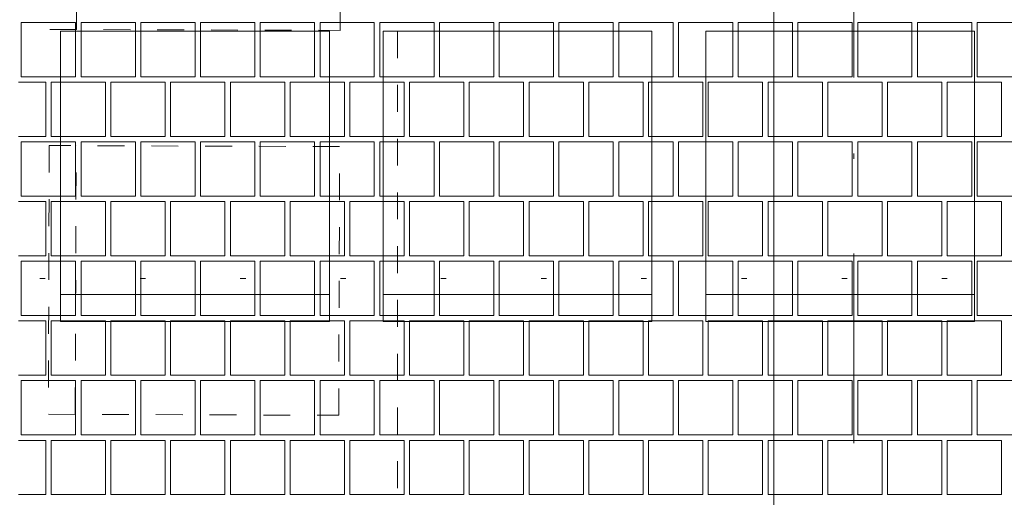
# Paper-space layout 'SA-902 Ruumi 103 siseviimistlused' of a CAD drawing. Header units: millimetres. Extents: x 15 to 415, y 5 to 292.
# Tile 17 of 108: x 90 to 108, y 109 to 118. Entities that reach past the tile are written whole.
import ezdxf
from ezdxf.xclip import XClip

# ---------------------------------------------------------------- set-up
doc = ezdxf.new("R2010")
doc.units = ezdxf.units.MM
doc.header["$MEASUREMENT"] = 0
doc.header["$XCLIPFRAME"] = 2
for name, pattern in [('Dashed väike', [1, 0.5, -0.5]), ('Dense Dotted', [1.763889, 0, -1.763889]), ('Dot & Dashed', [6.702778, 3.527778, -1.763889, 0, -1.411111])]:
    doc.linetypes.add(name, pattern=pattern)
for name, color, linetype in [('AR - Lõikejoon plaanis', 7, 'Continuous'), ('AR - Mööbel', 7, 'Continuous'), ('AR - Seinad SS.ol', 7, 'Continuous'), ('AR - Teljed', 7, 'Continuous'), ('SA - põrandaviimistlus', 7, 'Continuous')]:
    doc.layers.add(name, color=color, linetype=linetype)

# ---------------------------------------------------------------- blocks, each defined once
blk = doc.blocks.new('*X2')
at = {"layer": 'SA - põrandaviimistlus', "color": 254, "linetype": 'Continuous', "lineweight": 13}
for p, q in [((90.891, 117.612), (89.881, 117.612)), ((89.881, 117.612), (89.881, 116.602)), ((90.891, 116.602), (90.891, 117.612)), ((92.002, 117.612), (90.992, 117.612)), ((90.992, 117.612), (90.992, 116.602)), ((92.002, 116.602), (92.002, 117.612)), ((93.113, 117.612), (92.103, 117.612)), ((92.103, 117.612), (92.103, 116.602)), ((93.113, 116.602), (93.113, 117.612)), ((94.224, 117.612), (93.214, 117.612)), ((93.214, 117.612), (93.214, 116.602)), ((94.224, 116.602), (94.224, 117.612)), ((95.335, 117.612), (94.325, 117.612)), ((94.325, 117.612), (94.325, 116.602)), ((95.335, 116.602), (95.335, 117.612)), ((96.446, 117.612), (95.436, 117.612)), ((95.436, 117.612), (95.436, 116.602)), ((96.446, 116.602), (96.446, 117.612)), ((97.557, 117.612), (96.547, 117.612)), ((96.547, 117.612), (96.547, 116.602)), ((97.557, 116.602), (97.557, 117.612)), ((98.668, 117.612), (97.658, 117.612)), ((97.658, 117.612), (97.658, 116.602)), ((98.668, 116.602), (98.668, 117.612)), ((99.779, 117.612), (98.769, 117.612)), ((98.769, 117.612), (98.769, 116.602)), ((99.779, 116.602), (99.779, 117.612)), ((100.89, 117.612), (99.88, 117.612)), ((99.88, 117.612), (99.88, 116.602)), ((100.89, 116.602), (100.89, 117.612)), ((102.001, 117.612), (100.991, 117.612)), ((100.991, 117.612), (100.991, 116.602)), ((102.001, 116.602), (102.001, 117.612)), ((103.112, 117.612), (102.102, 117.612)), ((102.102, 117.612), (102.102, 116.602)), ((103.112, 116.602), (103.112, 117.612)), ((104.223, 117.612), (103.213, 117.612)), ((103.213, 117.612), (103.213, 116.602)), ((104.223, 116.602), (104.223, 117.612)), ((105.334, 117.612), (104.324, 117.612)), ((104.324, 117.612), (104.324, 116.602)), ((105.334, 116.602), (105.334, 117.612)), ((106.445, 117.612), (105.435, 117.612)), ((105.435, 117.612), (105.435, 116.602)), ((106.445, 116.602), (106.445, 117.612)), ((107.556, 117.612), (106.546, 117.612)), ((106.546, 117.612), (106.546, 116.602)), ((107.556, 116.602), (107.556, 117.612)), ((108.667, 117.612), (107.657, 117.612)), ((107.657, 117.612), (107.657, 116.602)), ((90.335, 116.501), (89.83, 116.501)), ((89.881, 116.602), (90.891, 116.602)), ((90.335, 115.491), (90.335, 116.501)), ((91.446, 116.501), (90.436, 116.501)), ((90.436, 116.501), (90.436, 115.491)), ((90.992, 116.602), (92.002, 116.602)), ((91.446, 115.491), (91.446, 116.501)), ((91.547, 115.491), (91.547, 116.501)), ((91.547, 116.501), (92.052, 116.501)), ((92.557, 116.501), (92.052, 116.501)), ((92.103, 116.602), (93.113, 116.602)), ((92.557, 115.491), (92.557, 116.501)), ((93.668, 116.501), (92.658, 116.501)), ((92.658, 116.501), (92.658, 115.491)), ((93.214, 116.602), (94.224, 116.602)), ((93.668, 115.491), (93.668, 116.501)), ((93.769, 115.491), (93.769, 116.501)), ((93.769, 116.501), (94.274, 116.501)), ((94.779, 116.501), (94.274, 116.501)), ((94.325, 116.602), (95.335, 116.602)), ((94.779, 115.491), (94.779, 116.501)), ((95.89, 116.501), (94.88, 116.501)), ((94.88, 116.501), (94.88, 115.491)), ((95.436, 116.602), (96.446, 116.602)), ((95.89, 115.491), (95.89, 116.501)), ((95.991, 115.491), (95.991, 116.501)), ((95.991, 116.501), (96.496, 116.501)), ((97.001, 116.501), (96.496, 116.501)), ((96.547, 116.602), (97.557, 116.602)), ((97.001, 115.491), (97.001, 116.501)), ((98.112, 116.501), (97.102, 116.501)), ((97.102, 116.501), (97.102, 115.491)), ((97.658, 116.602), (98.668, 116.602)), ((98.112, 115.491), (98.112, 116.501)), ((98.213, 115.491), (98.213, 116.501)), ((98.213, 116.501), (98.718, 116.501)), ((99.223, 116.501), (98.718, 116.501)), ((98.769, 116.602), (99.779, 116.602)), ((99.223, 115.491), (99.223, 116.501)), ((100.334, 116.501), (99.324, 116.501)), ((99.324, 116.501), (99.324, 115.491)), ((99.88, 116.602), (100.89, 116.602)), ((100.334, 115.491), (100.334, 116.501)), ((100.435, 115.491), (100.435, 116.501)), ((100.435, 116.501), (100.94, 116.501)), ((101.445, 116.501), (100.94, 116.501)), ((100.991, 116.602), (102.001, 116.602)), ((101.445, 115.491), (101.445, 116.501)), ((102.556, 116.501), (101.546, 116.501)), ((101.546, 116.501), (101.546, 115.491)), ((102.102, 116.602), (103.112, 116.602)), ((102.556, 115.491), (102.556, 116.501)), ((102.657, 115.491), (102.657, 116.501)), ((102.657, 116.501), (103.162, 116.501)), ((103.667, 116.501), (103.162, 116.501)), ((103.213, 116.602), (104.223, 116.602)), ((103.667, 115.491), (103.667, 116.501)), ((104.778, 116.501), (103.768, 116.501)), ((103.768, 116.501), (103.768, 115.491)), ((104.324, 116.602), (105.334, 116.602)), ((104.778, 115.491), (104.778, 116.501)), ((104.879, 115.491), (104.879, 116.501)), ((104.879, 116.501), (105.384, 116.501)), ((105.889, 116.501), (105.384, 116.501)), ((105.435, 116.602), (106.445, 116.602)), ((105.889, 115.491), (105.889, 116.501)), ((107, 116.501), (105.99, 116.501)), ((105.99, 116.501), (105.99, 115.491)), ((106.546, 116.602), (107.556, 116.602)), ((107, 115.491), (107, 116.501)), ((107.101, 115.491), (107.101, 116.501)), ((107.101, 116.501), (107.606, 116.501)), ((108.111, 116.501), (107.606, 116.501)), ((107.657, 116.602), (108.667, 116.602)), ((108.111, 115.491), (108.111, 116.501)), ((89.83, 115.491), (90.335, 115.491)), ((90.891, 115.39), (89.881, 115.39)), ((89.881, 115.39), (89.881, 114.38)), ((90.436, 115.491), (91.446, 115.491)), ((90.891, 114.38), (90.891, 115.39)), ((92.002, 115.39), (90.992, 115.39)), ((90.992, 115.39), (90.992, 114.38)), ((92.052, 115.491), (91.547, 115.491)), ((92.002, 114.38), (92.002, 115.39)), ((92.052, 115.491), (92.557, 115.491)), ((93.113, 115.39), (92.103, 115.39)), ((92.103, 115.39), (92.103, 114.38)), ((92.658, 115.491), (93.668, 115.491)), ((93.113, 114.38), (93.113, 115.39)), ((94.224, 115.39), (93.214, 115.39)), ((93.214, 115.39), (93.214, 114.38)), ((94.274, 115.491), (93.769, 115.491)), ((94.224, 114.38), (94.224, 115.39)), ((94.274, 115.491), (94.779, 115.491)), ((95.335, 115.39), (94.325, 115.39)), ((94.325, 115.39), (94.325, 114.38)), ((94.88, 115.491), (95.89, 115.491)), ((95.335, 114.38), (95.335, 115.39)), ((96.446, 115.39), (95.436, 115.39)), ((95.436, 115.39), (95.436, 114.38)), ((96.496, 115.491), (95.991, 115.491)), ((96.446, 114.38), (96.446, 115.39)), ((96.496, 115.491), (97.001, 115.491)), ((97.557, 115.39), (96.547, 115.39)), ((96.547, 115.39), (96.547, 114.38)), ((97.102, 115.491), (98.112, 115.491)), ((97.557, 114.38), (97.557, 115.39)), ((98.668, 115.39), (97.658, 115.39)), ((97.658, 115.39), (97.658, 114.38)), ((98.718, 115.491), (98.213, 115.491)), ((98.668, 114.38), (98.668, 115.39)), ((98.718, 115.491), (99.223, 115.491)), ((99.779, 115.39), (98.769, 115.39)), ((98.769, 115.39), (98.769, 114.38)), ((99.324, 115.491), (100.334, 115.491)), ((99.779, 114.38), (99.779, 115.39)), ((100.89, 115.39), (99.88, 115.39)), ((99.88, 115.39), (99.88, 114.38)), ((100.94, 115.491), (100.435, 115.491)), ((100.89, 114.38), (100.89, 115.39)), ((100.94, 115.491), (101.445, 115.491)), ((102.001, 115.39), (100.991, 115.39)), ((100.991, 115.39), (100.991, 114.38)), ((101.546, 115.491), (102.556, 115.491)), ((102.001, 114.38), (102.001, 115.39)), ((103.112, 115.39), (102.102, 115.39)), ((102.102, 115.39), (102.102, 114.38)), ((103.162, 115.491), (102.657, 115.491)), ((103.112, 114.38), (103.112, 115.39)), ((103.162, 115.491), (103.667, 115.491)), ((104.223, 115.39), (103.213, 115.39)), ((103.213, 115.39), (103.213, 114.38)), ((103.768, 115.491), (104.778, 115.491)), ((104.223, 114.38), (104.223, 115.39)), ((105.334, 115.39), (104.324, 115.39)), ((104.324, 115.39), (104.324, 114.38)), ((105.384, 115.491), (104.879, 115.491)), ((105.334, 114.38), (105.334, 115.39)), ((105.384, 115.491), (105.889, 115.491)), ((106.445, 115.39), (105.435, 115.39)), ((105.435, 115.39), (105.435, 114.38)), ((105.99, 115.491), (107, 115.491)), ((106.445, 114.38), (106.445, 115.39)), ((107.556, 115.39), (106.546, 115.39)), ((106.546, 115.39), (106.546, 114.38)), ((107.606, 115.491), (107.101, 115.491)), ((107.556, 114.38), (107.556, 115.39)), ((107.606, 115.491), (108.111, 115.491)), ((108.667, 115.39), (107.657, 115.39)), ((107.657, 115.39), (107.657, 114.38)), ((90.335, 114.279), (89.83, 114.279)), ((89.881, 114.38), (90.891, 114.38)), ((90.335, 113.269), (90.335, 114.279)), ((91.446, 114.279), (90.436, 114.279)), ((90.436, 114.279), (90.436, 113.269)), ((90.992, 114.38), (92.002, 114.38)), ((91.446, 113.269), (91.446, 114.279)), ((91.547, 113.269), (91.547, 114.279)), ((91.547, 114.279), (92.052, 114.279)), ((92.557, 114.279), (92.052, 114.279)), ((92.103, 114.38), (93.113, 114.38)), ((92.557, 113.269), (92.557, 114.279)), ((93.668, 114.279), (92.658, 114.279)), ((92.658, 114.279), (92.658, 113.269)), ((93.214, 114.38), (94.224, 114.38)), ((93.668, 113.269), (93.668, 114.279)), ((93.769, 113.269), (93.769, 114.279)), ((93.769, 114.279), (94.274, 114.279)), ((94.779, 114.279), (94.274, 114.279)), ((94.325, 114.38), (95.335, 114.38)), ((94.779, 113.269), (94.779, 114.279)), ((95.89, 114.279), (94.88, 114.279)), ((94.88, 114.279), (94.88, 113.269)), ((95.436, 114.38), (96.446, 114.38)), ((95.89, 113.269), (95.89, 114.279)), ((95.991, 113.269), (95.991, 114.279)), ((95.991, 114.279), (96.496, 114.279)), ((97.001, 114.279), (96.496, 114.279)), ((96.547, 114.38), (97.557, 114.38)), ((97.001, 113.269), (97.001, 114.279)), ((98.112, 114.279), (97.102, 114.279)), ((97.102, 114.279), (97.102, 113.269)), ((97.658, 114.38), (98.668, 114.38)), ((98.112, 113.269), (98.112, 114.279)), ((98.213, 113.269), (98.213, 114.279)), ((98.213, 114.279), (98.718, 114.279)), ((99.223, 114.279), (98.718, 114.279)), ((98.769, 114.38), (99.779, 114.38)), ((99.223, 113.269), (99.223, 114.279)), ((100.334, 114.279), (99.324, 114.279)), ((99.324, 114.279), (99.324, 113.269)), ((99.88, 114.38), (100.89, 114.38)), ((100.334, 113.269), (100.334, 114.279)), ((100.435, 113.269), (100.435, 114.279)), ((100.435, 114.279), (100.94, 114.279)), ((101.445, 114.279), (100.94, 114.279)), ((100.991, 114.38), (102.001, 114.38)), ((101.445, 113.269), (101.445, 114.279)), ((102.556, 114.279), (101.546, 114.279)), ((101.546, 114.279), (101.546, 113.269)), ((102.102, 114.38), (103.112, 114.38)), ((102.556, 113.269), (102.556, 114.279)), ((102.657, 113.269), (102.657, 114.279)), ((102.657, 114.279), (103.162, 114.279)), ((103.667, 114.279), (103.162, 114.279)), ((103.213, 114.38), (104.223, 114.38)), ((103.667, 113.269), (103.667, 114.279)), ((104.778, 114.279), (103.768, 114.279)), ((103.768, 114.279), (103.768, 113.269)), ((104.324, 114.38), (105.334, 114.38)), ((104.778, 113.269), (104.778, 114.279)), ((104.879, 113.269), (104.879, 114.279)), ((104.879, 114.279), (105.384, 114.279)), ((105.889, 114.279), (105.384, 114.279)), ((105.435, 114.38), (106.445, 114.38)), ((105.889, 113.269), (105.889, 114.279)), ((107, 114.279), (105.99, 114.279)), ((105.99, 114.279), (105.99, 113.269)), ((106.546, 114.38), (107.556, 114.38)), ((107, 113.269), (107, 114.279)), ((107.101, 113.269), (107.101, 114.279)), ((107.101, 114.279), (107.606, 114.279)), ((108.111, 114.279), (107.606, 114.279)), ((107.657, 114.38), (108.667, 114.38)), ((108.111, 113.269), (108.111, 114.279)), ((89.83, 113.269), (90.335, 113.269)), ((90.891, 113.168), (89.881, 113.168)), ((89.881, 113.168), (89.881, 112.158)), ((90.436, 113.269), (91.446, 113.269)), ((90.891, 112.158), (90.891, 113.168)), ((92.002, 113.168), (90.992, 113.168)), ((90.992, 113.168), (90.992, 112.158)), ((92.052, 113.269), (91.547, 113.269)), ((92.002, 112.158), (92.002, 113.168)), ((92.052, 113.269), (92.557, 113.269)), ((93.113, 113.168), (92.103, 113.168)), ((92.103, 113.168), (92.103, 112.158)), ((92.658, 113.269), (93.668, 113.269)), ((93.113, 112.158), (93.113, 113.168)), ((94.224, 113.168), (93.214, 113.168)), ((93.214, 113.168), (93.214, 112.158)), ((94.274, 113.269), (93.769, 113.269)), ((94.224, 112.158), (94.224, 113.168)), ((94.274, 113.269), (94.779, 113.269)), ((95.335, 113.168), (94.325, 113.168)), ((94.325, 113.168), (94.325, 112.158)), ((94.88, 113.269), (95.89, 113.269)), ((95.335, 112.158), (95.335, 113.168)), ((96.446, 113.168), (95.436, 113.168)), ((95.436, 113.168), (95.436, 112.158)), ((96.496, 113.269), (95.991, 113.269)), ((96.446, 112.158), (96.446, 113.168)), ((96.496, 113.269), (97.001, 113.269)), ((97.557, 113.168), (96.547, 113.168)), ((96.547, 113.168), (96.547, 112.158)), ((97.102, 113.269), (98.112, 113.269)), ((97.557, 112.158), (97.557, 113.168)), ((98.668, 113.168), (97.658, 113.168)), ((97.658, 113.168), (97.658, 112.158)), ((98.718, 113.269), (98.213, 113.269)), ((98.668, 112.158), (98.668, 113.168)), ((98.718, 113.269), (99.223, 113.269)), ((99.779, 113.168), (98.769, 113.168)), ((98.769, 113.168), (98.769, 112.158)), ((99.324, 113.269), (100.334, 113.269)), ((99.779, 112.158), (99.779, 113.168)), ((100.89, 113.168), (99.88, 113.168)), ((99.88, 113.168), (99.88, 112.158)), ((100.94, 113.269), (100.435, 113.269)), ((100.89, 112.158), (100.89, 113.168)), ((100.94, 113.269), (101.445, 113.269)), ((102.001, 113.168), (100.991, 113.168)), ((100.991, 113.168), (100.991, 112.158)), ((101.546, 113.269), (102.556, 113.269)), ((102.001, 112.158), (102.001, 113.168)), ((103.112, 113.168), (102.102, 113.168)), ((102.102, 113.168), (102.102, 112.158)), ((103.162, 113.269), (102.657, 113.269)), ((103.112, 112.158), (103.112, 113.168)), ((103.162, 113.269), (103.667, 113.269)), ((104.223, 113.168), (103.213, 113.168)), ((103.213, 113.168), (103.213, 112.158)), ((103.768, 113.269), (104.778, 113.269)), ((104.223, 112.158), (104.223, 113.168)), ((105.334, 113.168), (104.324, 113.168)), ((104.324, 113.168), (104.324, 112.158)), ((105.384, 113.269), (104.879, 113.269)), ((105.334, 112.158), (105.334, 113.168)), ((105.384, 113.269), (105.889, 113.269)), ((106.445, 113.168), (105.435, 113.168)), ((105.435, 113.168), (105.435, 112.158)), ((105.99, 113.269), (107, 113.269)), ((106.445, 112.158), (106.445, 113.168)), ((107.556, 113.168), (106.546, 113.168)), ((106.546, 113.168), (106.546, 112.158)), ((107.606, 113.269), (107.101, 113.269)), ((107.556, 112.158), (107.556, 113.168)), ((107.606, 113.269), (108.111, 113.269)), ((108.667, 113.168), (107.657, 113.168)), ((107.657, 113.168), (107.657, 112.158)), ((89.881, 112.158), (90.891, 112.158)), ((90.992, 112.158), (92.002, 112.158)), ((92.103, 112.158), (93.113, 112.158)), ((93.214, 112.158), (94.224, 112.158)), ((94.325, 112.158), (95.335, 112.158)), ((95.436, 112.158), (96.446, 112.158)), ((96.547, 112.158), (97.557, 112.158)), ((97.658, 112.158), (98.668, 112.158)), ((98.769, 112.158), (99.779, 112.158)), ((99.88, 112.158), (100.89, 112.158)), ((100.991, 112.158), (102.001, 112.158)), ((102.102, 112.158), (103.112, 112.158)), ((103.213, 112.158), (104.223, 112.158)), ((104.324, 112.158), (105.334, 112.158)), ((105.435, 112.158), (106.445, 112.158)), ((106.546, 112.158), (107.556, 112.158)), ((107.657, 112.158), (108.667, 112.158)), ((90.335, 112.057), (89.83, 112.057)), ((90.335, 111.047), (90.335, 112.057)), ((91.446, 112.057), (90.436, 112.057)), ((90.436, 112.057), (90.436, 111.047)), ((91.446, 111.047), (91.446, 112.057)), ((91.547, 111.047), (91.547, 112.057)), ((91.547, 112.057), (92.052, 112.057)), ((92.557, 112.057), (92.052, 112.057)), ((92.557, 111.047), (92.557, 112.057)), ((93.668, 112.057), (92.658, 112.057)), ((92.658, 112.057), (92.658, 111.047)), ((93.668, 111.047), (93.668, 112.057)), ((93.769, 111.047), (93.769, 112.057)), ((93.769, 112.057), (94.274, 112.057)), ((94.779, 112.057), (94.274, 112.057)), ((94.779, 111.047), (94.779, 112.057)), ((95.89, 112.057), (94.88, 112.057)), ((94.88, 112.057), (94.88, 111.047)), ((95.89, 111.047), (95.89, 112.057)), ((95.991, 111.047), (95.991, 112.057)), ((95.991, 112.057), (96.496, 112.057)), ((97.001, 112.057), (96.496, 112.057)), ((97.001, 111.047), (97.001, 112.057)), ((98.112, 112.057), (97.102, 112.057)), ((97.102, 112.057), (97.102, 111.047)), ((98.112, 111.047), (98.112, 112.057)), ((98.213, 111.047), (98.213, 112.057)), ((98.213, 112.057), (98.718, 112.057)), ((99.223, 112.057), (98.718, 112.057)), ((99.223, 111.047), (99.223, 112.057)), ((100.334, 112.057), (99.324, 112.057)), ((99.324, 112.057), (99.324, 111.047)), ((100.334, 111.047), (100.334, 112.057)), ((100.435, 111.047), (100.435, 112.057)), ((100.435, 112.057), (100.94, 112.057)), ((101.445, 112.057), (100.94, 112.057)), ((101.445, 111.047), (101.445, 112.057)), ((102.556, 112.057), (101.546, 112.057)), ((101.546, 112.057), (101.546, 111.047)), ((102.556, 111.047), (102.556, 112.057)), ((102.657, 111.047), (102.657, 112.057)), ((102.657, 112.057), (103.162, 112.057)), ((103.667, 112.057), (103.162, 112.057)), ((103.667, 111.047), (103.667, 112.057)), ((104.778, 112.057), (103.768, 112.057)), ((103.768, 112.057), (103.768, 111.047)), ((104.778, 111.047), (104.778, 112.057)), ((104.879, 111.047), (104.879, 112.057)), ((104.879, 112.057), (105.384, 112.057)), ((105.889, 112.057), (105.384, 112.057)), ((105.889, 111.047), (105.889, 112.057)), ((107, 112.057), (105.99, 112.057)), ((105.99, 112.057), (105.99, 111.047)), ((107, 111.047), (107, 112.057)), ((107.101, 111.047), (107.101, 112.057)), ((107.101, 112.057), (107.606, 112.057)), ((108.111, 112.057), (107.606, 112.057)), ((108.111, 111.047), (108.111, 112.057)), ((89.83, 111.047), (90.335, 111.047)), ((90.436, 111.047), (91.446, 111.047)), ((92.052, 111.047), (91.547, 111.047)), ((92.052, 111.047), (92.557, 111.047)), ((92.658, 111.047), (93.668, 111.047)), ((94.274, 111.047), (93.769, 111.047)), ((94.274, 111.047), (94.779, 111.047)), ((94.88, 111.047), (95.89, 111.047)), ((96.496, 111.047), (95.991, 111.047)), ((96.496, 111.047), (97.001, 111.047)), ((97.102, 111.047), (98.112, 111.047)), ((98.718, 111.047), (98.213, 111.047)), ((98.718, 111.047), (99.223, 111.047)), ((99.324, 111.047), (100.334, 111.047)), ((100.94, 111.047), (100.435, 111.047)), ((100.94, 111.047), (101.445, 111.047)), ((101.546, 111.047), (102.556, 111.047)), ((103.162, 111.047), (102.657, 111.047)), ((103.162, 111.047), (103.667, 111.047)), ((103.768, 111.047), (104.778, 111.047)), ((105.384, 111.047), (104.879, 111.047)), ((105.384, 111.047), (105.889, 111.047)), ((105.99, 111.047), (107, 111.047)), ((107.606, 111.047), (107.101, 111.047)), ((107.606, 111.047), (108.111, 111.047)), ((90.891, 110.946), (89.881, 110.946)), ((89.881, 110.946), (89.881, 109.936)), ((90.891, 109.936), (90.891, 110.946)), ((92.002, 110.946), (90.992, 110.946)), ((90.992, 110.946), (90.992, 109.936)), ((92.002, 109.936), (92.002, 110.946)), ((93.113, 110.946), (92.103, 110.946)), ((92.103, 110.946), (92.103, 109.936)), ((93.113, 109.936), (93.113, 110.946)), ((94.224, 110.946), (93.214, 110.946)), ((93.214, 110.946), (93.214, 109.936)), ((94.224, 109.936), (94.224, 110.946)), ((95.335, 110.946), (94.325, 110.946)), ((94.325, 110.946), (94.325, 109.936)), ((95.335, 109.936), (95.335, 110.946)), ((96.446, 110.946), (95.436, 110.946)), ((95.436, 110.946), (95.436, 109.936)), ((96.446, 109.936), (96.446, 110.946)), ((97.557, 110.946), (96.547, 110.946)), ((96.547, 110.946), (96.547, 109.936)), ((97.557, 109.936), (97.557, 110.946)), ((98.668, 110.946), (97.658, 110.946)), ((97.658, 110.946), (97.658, 109.936)), ((98.668, 109.936), (98.668, 110.946)), ((99.779, 110.946), (98.769, 110.946)), ((98.769, 110.946), (98.769, 109.936)), ((99.779, 109.936), (99.779, 110.946)), ((100.89, 110.946), (99.88, 110.946)), ((99.88, 110.946), (99.88, 109.936)), ((100.89, 109.936), (100.89, 110.946)), ((102.001, 110.946), (100.991, 110.946)), ((100.991, 110.946), (100.991, 109.936)), ((102.001, 109.936), (102.001, 110.946)), ((103.112, 110.946), (102.102, 110.946)), ((102.102, 110.946), (102.102, 109.936)), ((103.112, 109.936), (103.112, 110.946)), ((104.223, 110.946), (103.213, 110.946)), ((103.213, 110.946), (103.213, 109.936)), ((104.223, 109.936), (104.223, 110.946)), ((105.334, 110.946), (104.324, 110.946)), ((104.324, 110.946), (104.324, 109.936)), ((105.334, 109.936), (105.334, 110.946)), ((106.445, 110.946), (105.435, 110.946)), ((105.435, 110.946), (105.435, 109.936)), ((106.445, 109.936), (106.445, 110.946)), ((107.556, 110.946), (106.546, 110.946)), ((106.546, 110.946), (106.546, 109.936)), ((107.556, 109.936), (107.556, 110.946)), ((108.667, 110.946), (107.657, 110.946)), ((107.657, 110.946), (107.657, 109.936)), ((89.881, 109.936), (90.891, 109.936)), ((90.992, 109.936), (92.002, 109.936)), ((92.103, 109.936), (93.113, 109.936)), ((93.214, 109.936), (94.224, 109.936)), ((94.325, 109.936), (95.335, 109.936)), ((95.436, 109.936), (96.446, 109.936)), ((96.547, 109.936), (97.557, 109.936)), ((97.658, 109.936), (98.668, 109.936)), ((98.769, 109.936), (99.779, 109.936)), ((99.88, 109.936), (100.89, 109.936)), ((100.991, 109.936), (102.001, 109.936)), ((102.102, 109.936), (103.112, 109.936)), ((103.213, 109.936), (104.223, 109.936)), ((104.324, 109.936), (105.334, 109.936)), ((105.435, 109.936), (106.445, 109.936)), ((106.546, 109.936), (107.556, 109.936)), ((107.657, 109.936), (108.667, 109.936)), ((90.335, 109.835), (89.83, 109.835)), ((90.335, 108.825), (90.335, 109.835)), ((91.446, 109.835), (90.436, 109.835)), ((90.436, 109.835), (90.436, 108.825)), ((91.446, 108.825), (91.446, 109.835)), ((91.547, 108.825), (91.547, 109.835)), ((91.547, 109.835), (92.052, 109.835)), ((92.557, 109.835), (92.052, 109.835)), ((92.557, 108.825), (92.557, 109.835)), ((93.668, 109.835), (92.658, 109.835)), ((92.658, 109.835), (92.658, 108.825)), ((93.668, 108.825), (93.668, 109.835)), ((93.769, 108.825), (93.769, 109.835)), ((93.769, 109.835), (94.274, 109.835)), ((94.779, 109.835), (94.274, 109.835)), ((94.779, 108.825), (94.779, 109.835)), ((95.89, 109.835), (94.88, 109.835)), ((94.88, 109.835), (94.88, 108.825)), ((95.89, 108.825), (95.89, 109.835)), ((95.991, 108.825), (95.991, 109.835)), ((95.991, 109.835), (96.496, 109.835)), ((97.001, 109.835), (96.496, 109.835)), ((97.001, 108.825), (97.001, 109.835)), ((98.112, 109.835), (97.102, 109.835)), ((97.102, 109.835), (97.102, 108.825)), ((98.112, 108.825), (98.112, 109.835)), ((98.213, 108.825), (98.213, 109.835)), ((98.213, 109.835), (98.718, 109.835)), ((99.223, 109.835), (98.718, 109.835)), ((99.223, 108.825), (99.223, 109.835)), ((100.334, 109.835), (99.324, 109.835)), ((99.324, 109.835), (99.324, 108.825)), ((100.334, 108.825), (100.334, 109.835)), ((100.435, 108.825), (100.435, 109.835)), ((100.435, 109.835), (100.94, 109.835)), ((101.445, 109.835), (100.94, 109.835)), ((101.445, 108.825), (101.445, 109.835)), ((102.556, 109.835), (101.546, 109.835)), ((101.546, 109.835), (101.546, 108.825)), ((102.556, 108.825), (102.556, 109.835)), ((102.657, 108.825), (102.657, 109.835)), ((102.657, 109.835), (103.162, 109.835)), ((103.667, 109.835), (103.162, 109.835)), ((103.667, 108.825), (103.667, 109.835)), ((104.778, 109.835), (103.768, 109.835)), ((103.768, 109.835), (103.768, 108.825)), ((104.778, 108.825), (104.778, 109.835)), ((104.879, 108.825), (104.879, 109.835)), ((104.879, 109.835), (105.384, 109.835)), ((105.889, 109.835), (105.384, 109.835)), ((105.889, 108.825), (105.889, 109.835)), ((107, 109.835), (105.99, 109.835)), ((105.99, 109.835), (105.99, 108.825)), ((107, 108.825), (107, 109.835)), ((107.101, 108.825), (107.101, 109.835)), ((107.101, 109.835), (107.606, 109.835)), ((108.111, 109.835), (107.606, 109.835)), ((108.111, 108.825), (108.111, 109.835)), ((89.83, 108.825), (90.335, 108.825)), ((90.436, 108.825), (91.446, 108.825)), ((92.052, 108.825), (91.547, 108.825)), ((92.052, 108.825), (92.557, 108.825)), ((92.658, 108.825), (93.668, 108.825)), ((94.274, 108.825), (93.769, 108.825)), ((94.274, 108.825), (94.779, 108.825)), ((94.88, 108.825), (95.89, 108.825)), ((96.496, 108.825), (95.991, 108.825)), ((96.496, 108.825), (97.001, 108.825)), ((97.102, 108.825), (98.112, 108.825)), ((98.718, 108.825), (98.213, 108.825)), ((98.718, 108.825), (99.223, 108.825)), ((99.324, 108.825), (100.334, 108.825)), ((100.94, 108.825), (100.435, 108.825)), ((100.94, 108.825), (101.445, 108.825)), ((101.546, 108.825), (102.556, 108.825)), ((103.162, 108.825), (102.657, 108.825)), ((103.162, 108.825), (103.667, 108.825)), ((103.768, 108.825), (104.778, 108.825)), ((105.384, 108.825), (104.879, 108.825)), ((105.384, 108.825), (105.889, 108.825)), ((105.99, 108.825), (107, 108.825)), ((107.606, 108.825), (107.101, 108.825)), ((107.606, 108.825), (108.111, 108.825))]:
    blk.add_line(p, q, dxfattribs=at)
blk = doc.blocks.new('Drawing_1_1', base_point=(61.449, 53.275))
at = {"layer": 'SA - põrandaviimistlus', "linetype": 'Continuous', "lineweight": 13}
h = blk.add_hatch(dxfattribs=at)
h.set_pattern_fill('Grid_600x600_0001', color=254, style=0, pattern_type=2)
h.set_pattern_definition([(0, (61.449, 53.2755), (0, 6), []), (90, (61.449, 53.2755), (-6, 0), [])])
h.paths.add_polyline_path([(105.721, 218.244), (105.386, 198.526), (106.736, 198.516), (106.695, 195.537), (108.166, 195.537), (108.166, 192.767), (134.015, 192.767), (134.015, 195.537), (134.304, 195.537), (134.3, 197.881), (142.202, 197.893), (142.23, 199.986), (149.429, 199.89), (149.404, 196.959), (152.262, 196.963), (152.267, 193.163), (188.583, 193.218), (188.577, 197.018), (193.466, 197.026), (193.466, 198.218), (199.166, 198.218), (199.166, 197.034), (214.276, 197.057), (214.287, 189.857), (213.642, 189.856), (213.261, 163.413), (213.958, 163.415), (213.978, 157.565), (211.724, 157.584), (211.333, 131.191), (212.783, 131.169), (212.78, 130.925), (213.902, 130.927), (213.914, 125.227), (190.819, 125.196), (190.815, 127.844), (145.517, 127.784), (145.519, 125.137), (140.626, 125.13), (140.59, 115.843), (138.333, 115.852), (138.179, 76.16), (140.436, 76.151), (140.419, 64.848), (197.715, 64.938), (197.754, 97.452), (212.734, 97.416), (212.689, 96.617), (213.675, 96.614), (213.665, 92.64), (238.665, 92.58), (238.675, 96.554), (243.295, 96.543), (244.201, 96.541), (244.201, 125.294), (238.914, 125.283), (238.901, 130.983), (240.061, 130.985), (240.061, 131.185), (242.964, 131.15), (242.962, 130.992), (244.201, 130.994), (244.201, 189.903), (243.683, 189.902), (243.288, 157.625), (239.687, 157.654), (239.666, 163.504), (240.46, 163.507), (240.783, 189.897), (240.067, 189.896), (240.056, 197.096), (244.201, 197.103), (244.201, 199.036), (201.166, 199.036), (201.166, 212.446), (209.761, 212.446, -0.068715), (209.037, 214.423), (199.166, 214.446), (199.166, 211.518), (193.466, 211.518), (193.425, 233.349), (149.874, 233.347), (149.792, 227.137), (142.592, 227.233), (142.704, 235.586), (114.929, 235.586), (114.929, 218.186), (107.051, 218.186)])
h.paths.add_polyline_path([(145.626, 67.938), (145.626, 122.227), (205.909, 122.227), (205.909, 100.452), (190.757, 100.452), (190.757, 67.938)], flags=0)
h.paths.add_polyline_path([(215.914, 134.278), (215.914, 189.096), (236.914, 189.096), (236.914, 134.278)], flags=0)
h.paths.add_polyline_path([(215.914, 100.452), (215.914, 122.227), (236.914, 122.227), (236.914, 100.452)], flags=0)
at = {"layer": 'AR - Lõikejoon plaanis', "color": 7, "linetype": 'Dense Dotted', "lineweight": 9}
blk.add_line((47.357, 112.849), (244.201, 112.849), dxfattribs=at)
at = {"layer": 'AR - Mööbel', "color": 251, "linetype": 'Dashed väike', "lineweight": 13}
for p, q in [((90.426, 122.482), (90.409, 117.482)), ((90.909, 117.48), (90.926, 122.48)), ((95.809, 117.464), (95.826, 122.464)), ((96.877, 120.448), (96.877, 106.448)), ((103.877, 106.448), (103.877, 120.448)), ((103.877, 120.448), (103.877, 106.448)), ((90.409, 117.482), (95.809, 117.464)), ((90.401, 115.32), (90.384, 110.32)), ((95.801, 115.302), (90.401, 115.32)), ((90.884, 110.318), (90.901, 115.318)), ((95.784, 110.302), (95.801, 115.302)), ((90.384, 110.32), (95.784, 110.302))]:
    blk.add_line(p, q, dxfattribs=at)
at = {"layer": 'AR - Mööbel', "color": 251, "linetype": 'Continuous', "lineweight": 13}
for p, q in [((95.61, 117.448), (90.61, 117.448)), ((90.61, 117.448), (90.61, 112.048)), ((95.61, 112.048), (95.61, 117.448)), ((101.61, 117.448), (96.61, 117.448)), ((96.61, 117.448), (96.61, 112.048)), ((101.61, 112.048), (101.61, 117.448)), ((107.61, 117.448), (102.61, 117.448)), ((102.61, 117.448), (102.61, 112.048)), ((107.61, 112.048), (107.61, 117.448)), ((95.61, 112.548), (90.61, 112.548)), ((101.61, 112.548), (96.61, 112.548)), ((107.61, 112.548), (102.61, 112.548)), ((90.61, 112.048), (95.61, 112.048)), ((96.61, 112.048), (101.61, 112.048)), ((102.61, 112.048), (107.61, 112.048))]:
    blk.add_line(p, q, dxfattribs=at)
at = {"layer": 'AR - Teljed', "color": 251, "linetype": 'Dot & Dashed', "lineweight": 13}
blk.add_line((105.364, 48.559), (105.364, 266.399), dxfattribs=at)
at = {"layer": 'AR - Seinad SS.ol', "color": 7, "linetype": 'Continuous', "lineweight": 13}
blk.add_blockref('*X2', (0, 0), dxfattribs=at)

psp = doc.layouts.new('SA-902 Ruumi 103 siseviimistlused')

# ---------------------------------------------------------------- block references
at = {"color": 7, "linetype": 'Continuous', "lineweight": 13}
ref = psp.add_blockref('Drawing_1_1', (61.449, 53.275), dxfattribs=at)
XClip(ref).set_block_clipping_path([(24.1555726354, 26.0866641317), (244.2005401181, 283.9995795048)])

doc.saveas('drawing.dxf')
